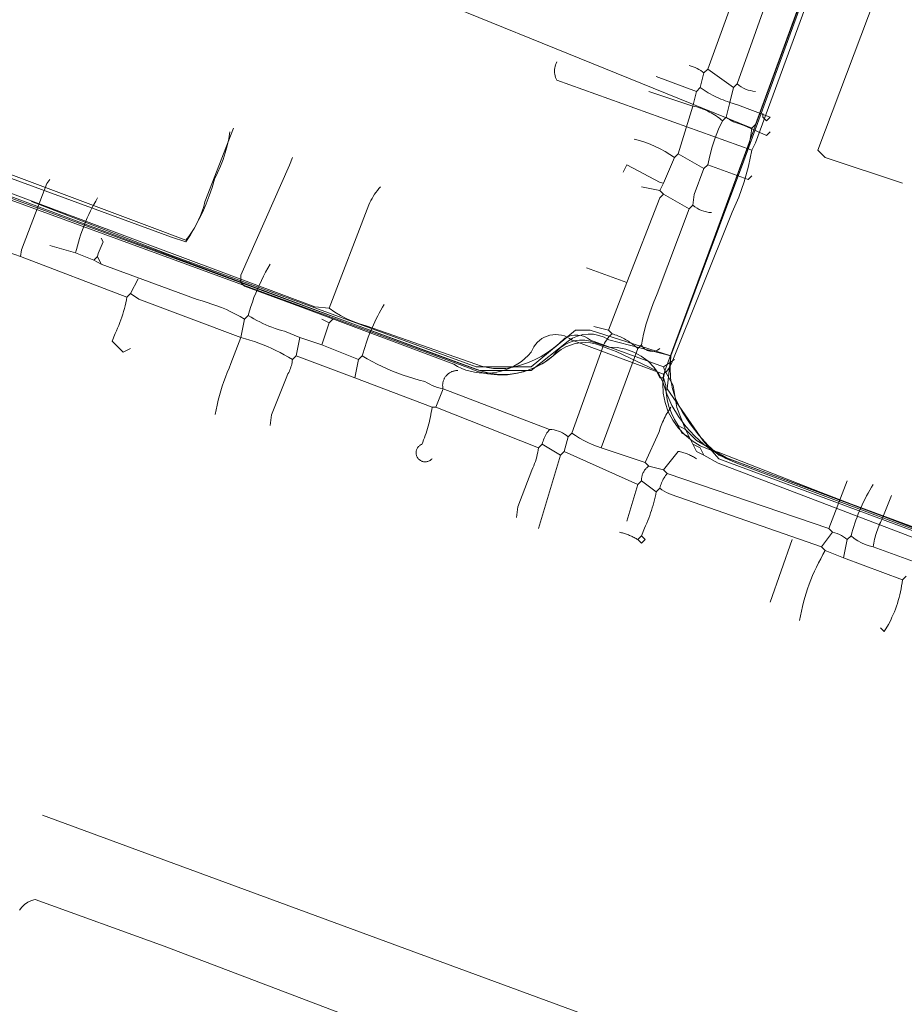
# Model space of a CAD drawing. Header units: inches. Extents: x 158416 to 160804, y 432611 to 437652.
# Tile 174 of 193: x 159238 to 159318, y 437000 to 437090. Entities that reach past the tile are written whole.
import ezdxf

# ---------------------------------------------------------------- set-up
doc = ezdxf.new("R2010")
doc.units = ezdxf.units.IN
doc.header["$MEASUREMENT"] = 0
doc.linetypes.add('COPIER_315', pattern=[0])
doc.linetypes.add('DASHDOT', pattern=[0])
for name, color, linetype in [('4.1-RIOOL-BESTAAND', 251, 'Continuous'), ('4.2-K&L-LAAGSPANNING', 10, 'Continuous'), ('4.2-K&L-LAGEDRUK GAS', 42, 'Continuous'), ('4.2-K&L-MIDDENSPANNING', 10, 'Continuous'), ('4.2-K&L-SIGNAAL KPN', 94, 'Continuous'), ('4.2-K&L-SIGNAAL UPC', 222, 'Continuous'), ('4.2-K&L-WATERLEIDING', 150, 'Continuous')]:
    doc.layers.add(name, color=color, linetype=linetype)

msp = doc.modelspace()

# ---------------------------------------------------------------- linework, layer by layer
at = {"layer": '4.1-RIOOL-BESTAAND', "color": 2, "linetype": 'COPIER_315', "lineweight": 0, "ltscale": 5}
for p, q in [((159302.667, 437083.333), (159300.333, 437085)), ((159299.333, 437083), (159295.667, 437084.333)), ((159300, 437076), (159297.667, 437077.333)), ((159245.333, 437067.333), (159245, 437068)), ((159293, 437065.667), (159289.333, 437067)), ((159266, 437062), (159265.333, 437062.333)), ((159287, 437050), (159285.333, 437051)), ((159294, 437047.333), (159287.333, 437050.333)), ((159295.667, 437046.667), (159294.333, 437047.667)), ((159311.333, 437043.333), (159313, 437047.667)), ((159310.667, 437041.667), (159311.667, 437043)), ((159306, 437036.667), (159308, 437042.333))]:
    msp.add_line(p, q, dxfattribs=at)
for points in [[(159296, 437074, 0), (159296.333, 437074.667, 0), (159297.333, 437077, 0), (159297.667, 437077.333, 0), (159299, 437081.667, 0), (159299.333, 437083, 0), (159299.667, 437083.333, 0), (159300, 437084.667, 0), (159300.333, 437085, 0), (159305.667, 437099.667, 0)], [(159290.667, 437050.667, 0), (159294, 437059.667, 0), (159294.333, 437060, 0), (159294.521, 437060.955, 0), (159294.759, 437061.898, 0), (159295.046, 437062.827, 0), (159295.382, 437063.74, 0), (159295.767, 437064.633, 0), (159298.667, 437072.333, 0), (159299, 437072.667, 0), (159299.118, 437073.637, 0), (159300, 437076, 0), (159300.333, 437076.333, 0), (159300.515, 437077.159, 0), (159300.739, 437077.975, 0), (159301.007, 437078.777, 0), (159301.316, 437079.564, 0), (159301.667, 437080.333, 0), (159302, 437080.667, 0), (159302.333, 437082, 0), (159302.667, 437083.333, 0), (159303, 437083.667, 0), (159308.1, 437097.967, 0)], [(159301.667, 437080.333, 0), (159301.531, 437080.447, 0), (159301.391, 437080.556, 0), (159301.249, 437080.661, 0), (159301.103, 437080.763, 0), (159300.955, 437080.86, 0), (159300.804, 437080.952, 0), (159300.651, 437081.04, 0), (159300.494, 437081.124, 0), (159300.336, 437081.203, 0), (159300.175, 437081.278, 0), (159300.013, 437081.348, 0), (159299.848, 437081.413, 0), (159299.681, 437081.474, 0), (159299.513, 437081.529, 0), (159299.344, 437081.58, 0), (159299.172, 437081.626, 0), (159299, 437081.667, 0), (159295, 437083, 0)], [(159305.333, 437081, 0), (159305.333, 437080.667, 0), (159305.667, 437080.333, 0), (159306, 437080.667, 0), (159303.033, 437081.767, 0), (159302.333, 437082, 0), (159302.131, 437082.068, 0), (159301.93, 437082.14, 0), (159301.73, 437082.217, 0), (159301.532, 437082.298, 0), (159301.336, 437082.383, 0), (159301.142, 437082.473, 0), (159300.95, 437082.566, 0), (159300.76, 437082.664, 0), (159300.572, 437082.765, 0), (159300.386, 437082.871, 0), (159300.202, 437082.981, 0), (159300.021, 437083.094, 0), (159299.843, 437083.212, 0), (159299.667, 437083.333, 0)], [(159306, 437079.333, 0), (159305.667, 437079, 0), (159303.633, 437079.9, 0), (159303.033, 437080.1, 0), (159302.94, 437080.133, 0), (159302.848, 437080.168, 0), (159302.757, 437080.206, 0), (159302.667, 437080.247, 0), (159302.579, 437080.291, 0), (159302.491, 437080.337, 0), (159302.405, 437080.386, 0), (159302.321, 437080.437, 0), (159302.238, 437080.491, 0), (159302.157, 437080.547, 0), (159302.078, 437080.606, 0), (159302, 437080.667, 0)], [(159296.333, 437074.667, 0), (159296.033, 437074.733, 0), (159293, 437076.333, 0), (159292.667, 437075.667, 0)], [(159304.333, 437075.333, 0), (159304, 437075, 0), (159300.333, 437076.333, 0)], [(159238, 437068, 0), (159238.1, 437068.633, 0), (159240.4, 437074.633, 0), (159240.667, 437075, 0)], [(159298.667, 437072.333, 0), (159296.333, 437073.667, 0), (159296, 437074, 0), (159294.333, 437074.333, 0)], [(159291.333, 437061.333, 0), (159293, 437065.667, 0), (159296, 437073.333, 0), (159296.333, 437073.667, 0)], [(159247.667, 437064.333, 0), (159238, 437068, 0), (159232.333, 437070, 0)], [(159244.667, 437067.667, 0), (159245, 437068, 0), (159245.067, 437068.3, 0), (159245.5, 437069.333, 0), (159245.333, 437069.667, 0)], [(159258.333, 437062.333, 0), (159257.929, 437062.566, 0), (159257.518, 437062.787, 0), (159257.101, 437062.996, 0), (159256.678, 437063.193, 0), (159256.249, 437063.376, 0), (159255.815, 437063.547, 0), (159255.376, 437063.705, 0), (159254.932, 437063.85, 0), (159254.485, 437063.982, 0), (159254.033, 437064.1, 0), (159245.333, 437067.333, 0), (159244.667, 437067.667, 0), (159243, 437068.333, 0), (159240.667, 437069, 0)], [(159255.667, 437053.667, 0), (159255.746, 437054.102, 0), (159255.835, 437054.535, 0), (159255.935, 437054.966, 0), (159256.045, 437055.394, 0), (159256.165, 437055.819, 0), (159256.296, 437056.242, 0), (159256.437, 437056.661, 0), (159256.588, 437057.077, 0), (159256.749, 437057.489, 0), (159256.92, 437057.896, 0), (159257.1, 437058.3, 0), (159258, 437060.667, 0), (159258.333, 437062.333, 0), (159258.667, 437062.667, 0), (159258.782, 437063.075, 0), (159258.907, 437063.481, 0), (159259.041, 437063.884, 0), (159259.185, 437064.283, 0), (159259.339, 437064.679, 0), (159259.501, 437065.071, 0), (159259.673, 437065.459, 0), (159259.854, 437065.843, 0), (159260.044, 437066.223, 0), (159260.243, 437066.598, 0), (159260.45, 437066.968, 0), (159260.667, 437067.333, 0)], [(159248, 437059.667, 0), (159247.333, 437059.333, 0), (159246.333, 437060.333, 0), (159246.6, 437061.033, 0), (159246.712, 437061.276, 0), (159246.819, 437061.522, 0), (159246.921, 437061.769, 0), (159247.018, 437062.018, 0), (159247.111, 437062.269, 0), (159247.198, 437062.522, 0), (159247.28, 437062.776, 0), (159247.357, 437063.033, 0), (159247.429, 437063.29, 0), (159247.497, 437063.549, 0), (159247.558, 437063.809, 0), (159247.615, 437064.071, 0), (159247.667, 437064.333, 0), (159248, 437064.667, 0), (159248.667, 437066, 0)], [(159262.667, 437058.667, 0), (159262.302, 437058.884, 0), (159261.933, 437059.093, 0), (159261.558, 437059.293, 0), (159261.178, 437059.484, 0), (159260.795, 437059.665, 0), (159260.406, 437059.837, 0), (159260.014, 437059.999, 0), (159259.618, 437060.152, 0), (159259.218, 437060.296, 0), (159258.815, 437060.429, 0), (159258.409, 437060.553, 0), (159258, 437060.667, 0), (159248.733, 437064.133, 0), (159248, 437064.667, 0)], [(159268.333, 437057, 0), (159268.667, 437058.667, 0), (159269, 437059, 0), (159269.081, 437059.289, 0), (159269.166, 437059.576, 0), (159269.256, 437059.862, 0), (159269.35, 437060.146, 0), (159269.45, 437060.429, 0), (159269.554, 437060.71, 0), (159269.663, 437060.989, 0), (159269.776, 437061.266, 0), (159269.894, 437061.542, 0), (159270.017, 437061.815, 0), (159270.144, 437062.087, 0), (159270.276, 437062.356, 0), (159270.412, 437062.623, 0), (159270.552, 437062.887, 0), (159270.697, 437063.15, 0), (159270.847, 437063.409, 0), (159271, 437063.667, 0)], [(159268.667, 437058.667, 0), (159265.333, 437060, 0), (159263.333, 437060.667, 0), (159261.967, 437061.233, 0), (159261.676, 437061.312, 0), (159261.388, 437061.398, 0), (159261.101, 437061.492, 0), (159260.818, 437061.593, 0), (159260.537, 437061.702, 0), (159260.26, 437061.818, 0), (159259.985, 437061.942, 0), (159259.714, 437062.073, 0), (159259.446, 437062.211, 0), (159259.182, 437062.356, 0), (159258.922, 437062.508, 0), (159258.667, 437062.667, 0)], [(159265.333, 437060, 0), (159266, 437062, 0), (159266.333, 437062.333, 0)], [(159294, 437059.667, 0), (159293.899, 437059.757, 0), (159293.797, 437059.846, 0), (159293.692, 437059.931, 0), (159293.585, 437060.015, 0), (159293.477, 437060.096, 0), (159293.366, 437060.175, 0), (159293.254, 437060.251, 0), (159293.141, 437060.325, 0), (159293.025, 437060.396, 0), (159292.908, 437060.465, 0), (159292.79, 437060.531, 0), (159292.67, 437060.594, 0), (159292.549, 437060.654, 0), (159292.426, 437060.712, 0), (159292.303, 437060.767, 0), (159292.178, 437060.819, 0), (159292.051, 437060.869, 0), (159291.924, 437060.915, 0), (159291.796, 437060.959, 0), (159291.667, 437061, 0), (159291.333, 437061.333, 0), (159290, 437061.667, 0)], [(159260.667, 437052.667, 0), (159260.784, 437053.637, 0), (159262.1, 437056.967, 0), (159262.267, 437057.367, 0), (159262.333, 437057.487, 0), (159262.393, 437057.61, 0), (159262.448, 437057.736, 0), (159262.497, 437057.864, 0), (159262.541, 437057.994, 0), (159262.578, 437058.126, 0), (159262.609, 437058.259, 0), (159262.635, 437058.394, 0), (159262.654, 437058.53, 0), (159262.667, 437058.667, 0), (159263, 437059, 0), (159263.333, 437060.667, 0)], [(159285, 437043.333, 0), (159287, 437050, 0), (159287.333, 437050.333, 0), (159287.667, 437051.667, 0), (159288, 437052, 0), (159290.767, 437059.633, 0), (159290.828, 437059.807, 0), (159290.9, 437059.977, 0), (159290.981, 437060.142, 0), (159291.073, 437060.301, 0), (159291.174, 437060.455, 0), (159291.285, 437060.602, 0), (159291.404, 437060.743, 0), (159291.531, 437060.875, 0), (159291.667, 437061, 0)], [(159285, 437050.667, 0), (159275.667, 437054.333, 0), (159275.333, 437054.333, 0), (159268.333, 437057, 0), (159263, 437059, 0)], [(159287.667, 437051.667, 0), (159287.508, 437051.793, 0), (159287.34, 437051.908, 0), (159287.165, 437052.01, 0), (159286.982, 437052.099, 0), (159286.794, 437052.174, 0), (159286.6, 437052.235, 0), (159286.403, 437052.283, 0), (159286.202, 437052.315, 0), (159286, 437052.333, 0), (159276.333, 437056, 0), (159276.084, 437056.063, 0), (159275.837, 437056.137, 0), (159275.594, 437056.222, 0), (159275.355, 437056.317, 0), (159275.12, 437056.424, 0), (159274.891, 437056.54, 0), (159274.667, 437056.667, 0), (159274.17, 437056.795, 0), (159273.678, 437056.936, 0), (159273.189, 437057.089, 0), (159272.703, 437057.255, 0), (159272.222, 437057.432, 0), (159271.746, 437057.621, 0), (159271.275, 437057.822, 0), (159270.808, 437058.035, 0), (159270.347, 437058.259, 0), (159269.892, 437058.495, 0), (159269.443, 437058.742, 0), (159269, 437059, 0)], [(159275.667, 437054.333, 0), (159276.333, 437056, 0), (159276.321, 437056.059, 0), (159276.311, 437056.118, 0), (159276.304, 437056.177, 0), (159276.299, 437056.237, 0), (159276.297, 437056.297, 0), (159276.298, 437056.357, 0), (159276.301, 437056.417, 0), (159276.307, 437056.476, 0), (159276.315, 437056.536, 0), (159276.327, 437056.595, 0), (159276.34, 437056.653, 0), (159276.357, 437056.711, 0), (159276.376, 437056.768, 0), (159276.397, 437056.824, 0), (159276.421, 437056.879, 0), (159276.447, 437056.933, 0), (159276.476, 437056.985, 0), (159276.507, 437057.037, 0), (159276.54, 437057.086, 0), (159276.575, 437057.135, 0), (159276.613, 437057.182, 0), (159276.652, 437057.227, 0), (159276.694, 437057.27, 0), (159276.737, 437057.312, 0), (159276.782, 437057.351, 0), (159276.829, 437057.388, 0), (159276.877, 437057.424, 0), (159276.927, 437057.457, 0), (159276.979, 437057.488, 0), (159277.031, 437057.517, 0), (159277.085, 437057.543, 0), (159277.14, 437057.567, 0), (159277.196, 437057.588, 0), (159277.253, 437057.607, 0), (159277.311, 437057.623, 0), (159277.369, 437057.637, 0), (159277.428, 437057.648, 0), (159277.487, 437057.657, 0), (159277.547, 437057.663, 0), (159277.607, 437057.666, 0), (159277.667, 437057.667, 0)], [(159275.333, 437049.667, 0), (159275.294, 437049.625, 0), (159275.253, 437049.586, 0), (159275.208, 437049.55, 0), (159275.162, 437049.517, 0), (159275.113, 437049.488, 0), (159275.062, 437049.462, 0), (159275.01, 437049.439, 0), (159274.956, 437049.42, 0), (159274.901, 437049.406, 0), (159274.845, 437049.394, 0), (159274.788, 437049.387, 0), (159274.731, 437049.384, 0), (159274.674, 437049.385, 0), (159274.618, 437049.389, 0), (159274.561, 437049.398, 0), (159274.506, 437049.41, 0), (159274.451, 437049.426, 0), (159274.397, 437049.446, 0), (159274.346, 437049.47, 0), (159274.295, 437049.497, 0), (159274.247, 437049.528, 0), (159274.201, 437049.562, 0), (159274.158, 437049.599, 0), (159274.117, 437049.639, 0), (159274.079, 437049.681, 0), (159274.044, 437049.726, 0), (159274.013, 437049.774, 0), (159273.985, 437049.823, 0), (159273.96, 437049.875, 0), (159273.939, 437049.928, 0), (159273.921, 437049.982, 0), (159273.908, 437050.037, 0), (159273.898, 437050.094, 0), (159273.892, 437050.15, 0), (159273.89, 437050.207, 0), (159273.892, 437050.264, 0), (159273.898, 437050.321, 0), (159273.908, 437050.377, 0), (159273.922, 437050.433, 0), (159273.94, 437050.487, 0), (159273.961, 437050.54, 0), (159273.986, 437050.591, 0), (159274.014, 437050.641, 0), (159274.046, 437050.688, 0), (159274.081, 437050.733, 0), (159274.119, 437050.775, 0), (159274.16, 437050.815, 0), (159274.204, 437050.852, 0), (159274.25, 437050.886, 0), (159274.298, 437050.916, 0), (159274.348, 437050.943, 0), (159274.4, 437050.967, 0), (159274.486, 437051.168, 0), (159274.569, 437051.371, 0), (159274.648, 437051.575, 0), (159274.723, 437051.781, 0), (159274.795, 437051.988, 0), (159274.863, 437052.196, 0), (159274.927, 437052.406, 0), (159274.987, 437052.617, 0), (159275.044, 437052.828, 0), (159275.097, 437053.041, 0), (159275.146, 437053.254, 0), (159275.191, 437053.469, 0), (159275.232, 437053.684, 0), (159275.27, 437053.9, 0), (159275.304, 437054.116, 0), (159275.333, 437054.333, 0)], [(159294.667, 437049.333, 0), (159295.9, 437052.033, 0), (159295.95, 437052.197, 0), (159296.003, 437052.359, 0), (159296.06, 437052.52, 0), (159296.12, 437052.679, 0), (159296.184, 437052.838, 0), (159296.251, 437052.995, 0), (159296.322, 437053.15, 0), (159296.395, 437053.304, 0), (159296.472, 437053.457, 0), (159296.552, 437053.607, 0), (159296.636, 437053.756, 0), (159296.722, 437053.903, 0), (159296.812, 437054.049, 0), (159296.904, 437054.192, 0), (159297, 437054.333, 0)], [(159283, 437044.333, 0), (159283.118, 437045.304, 0), (159284.4, 437048.633, 0), (159284.487, 437048.828, 0), (159284.567, 437049.025, 0), (159284.642, 437049.224, 0), (159284.712, 437049.425, 0), (159284.775, 437049.628, 0), (159284.832, 437049.833, 0), (159284.883, 437050.039, 0), (159284.928, 437050.247, 0), (159284.967, 437050.456, 0), (159285, 437050.667, 0), (159285.333, 437051, 0), (159285.367, 437051.133, 0), (159285.406, 437051.264, 0), (159285.45, 437051.393, 0), (159285.501, 437051.521, 0), (159285.556, 437051.645, 0), (159285.618, 437051.768, 0), (159285.684, 437051.887, 0), (159285.756, 437052.004, 0), (159285.832, 437052.117, 0), (159285.914, 437052.227, 0), (159286, 437052.333, 0)], [(159313, 437042.333, 0), (159312.832, 437042.467, 0), (159312.654, 437042.588, 0), (159312.469, 437042.697, 0), (159312.277, 437042.794, 0), (159312.078, 437042.876, 0), (159311.875, 437042.945, 0), (159311.667, 437043, 0), (159311.333, 437043.333, 0), (159296.667, 437048.333, 0), (159296.333, 437048.667, 0), (159295, 437049, 0), (159294.667, 437049.333, 0), (159290.667, 437050.667, 0), (159290.263, 437050.807, 0), (159289.866, 437050.965, 0), (159289.475, 437051.139, 0), (159289.093, 437051.33, 0), (159288.719, 437051.538, 0), (159288.355, 437051.761, 0), (159288, 437052, 0)], [(159296.333, 437048.667, 0), (159297.667, 437050.333, 0), (159297.771, 437050.312, 0), (159297.874, 437050.288, 0), (159297.977, 437050.261, 0), (159298.079, 437050.233, 0), (159298.181, 437050.202, 0), (159298.282, 437050.169, 0), (159298.382, 437050.134, 0), (159298.482, 437050.097, 0), (159298.58, 437050.057, 0), (159298.678, 437050.016, 0), (159298.775, 437049.972, 0), (159298.87, 437049.926, 0), (159298.965, 437049.879, 0), (159299.059, 437049.829, 0), (159299.152, 437049.777, 0), (159299.243, 437049.723, 0), (159299.333, 437049.667, 0)], [(159293, 437044, 0), (159294, 437047.333, 0), (159294.333, 437047.667, 0), (159294.332, 437047.744, 0), (159294.335, 437047.822, 0), (159294.342, 437047.9, 0), (159294.352, 437047.977, 0), (159294.367, 437048.053, 0), (159294.385, 437048.129, 0), (159294.407, 437048.203, 0), (159294.433, 437048.277, 0), (159294.463, 437048.349, 0), (159294.496, 437048.419, 0), (159294.532, 437048.488, 0), (159294.572, 437048.554, 0), (159294.615, 437048.619, 0), (159294.662, 437048.681, 0), (159294.711, 437048.741, 0), (159294.764, 437048.799, 0), (159294.819, 437048.854, 0), (159294.877, 437048.905, 0), (159294.937, 437048.954, 0), (159295, 437049, 0)], [(159294, 437042.333, 0), (159294.333, 437042, 0), (159294.667, 437042.333, 0), (159294.333, 437042.667, 0), (159294.6, 437043.367, 0), (159294.704, 437043.592, 0), (159294.804, 437043.82, 0), (159294.9, 437044.049, 0), (159294.991, 437044.28, 0), (159295.078, 437044.513, 0), (159295.161, 437044.747, 0), (159295.24, 437044.982, 0), (159295.314, 437045.219, 0), (159295.384, 437045.458, 0), (159295.449, 437045.697, 0), (159295.51, 437045.938, 0), (159295.567, 437046.18, 0), (159295.619, 437046.423, 0), (159295.667, 437046.667, 0), (159296, 437047, 0), (159296.03, 437047.122, 0), (159296.065, 437047.242, 0), (159296.105, 437047.361, 0), (159296.15, 437047.478, 0), (159296.199, 437047.594, 0), (159296.253, 437047.707, 0), (159296.311, 437047.818, 0), (159296.374, 437047.927, 0), (159296.441, 437048.033, 0), (159296.512, 437048.136, 0), (159296.587, 437048.236, 0), (159296.667, 437048.333, 0)], [(159312.667, 437040.667, 0), (159313, 437042.333, 0), (159313.333, 437042.667, 0), (159313.414, 437042.955, 0), (159313.499, 437043.243, 0), (159313.589, 437043.528, 0), (159313.684, 437043.813, 0), (159313.783, 437044.095, 0), (159313.887, 437044.376, 0), (159313.996, 437044.656, 0), (159314.109, 437044.933, 0), (159314.227, 437045.208, 0), (159314.35, 437045.482, 0), (159314.477, 437045.753, 0), (159314.609, 437046.022, 0), (159314.745, 437046.289, 0), (159314.886, 437046.554, 0), (159315.03, 437046.816, 0), (159315.18, 437047.076, 0), (159315.333, 437047.333, 0)], [(159318, 437038.667, 0), (159312.667, 437040.667, 0), (159311, 437041.333, 0), (159310.667, 437041.667, 0), (159297.033, 437046.433, 0), (159296.811, 437046.516, 0), (159296.596, 437046.615, 0), (159296.388, 437046.729, 0), (159296.189, 437046.858, 0), (159296, 437047, 0)], [(159315.333, 437041.667, 0), (159315.364, 437041.843, 0), (159315.397, 437042.018, 0), (159315.435, 437042.193, 0), (159315.476, 437042.367, 0), (159315.52, 437042.54, 0), (159315.568, 437042.712, 0), (159315.619, 437042.883, 0), (159315.674, 437043.053, 0), (159315.732, 437043.222, 0), (159315.794, 437043.39, 0), (159315.859, 437043.556, 0), (159315.927, 437043.721, 0), (159315.999, 437043.885, 0), (159316.074, 437044.047, 0), (159316.152, 437044.208, 0), (159316.233, 437044.367, 0), (159317, 437046.333, 0)], [(159292.333, 437043, 0), (159292.426, 437042.978, 0), (159292.518, 437042.955, 0), (159292.609, 437042.93, 0), (159292.7, 437042.904, 0), (159292.791, 437042.876, 0), (159292.881, 437042.846, 0), (159292.971, 437042.815, 0), (159293.06, 437042.783, 0), (159293.149, 437042.749, 0), (159293.237, 437042.714, 0), (159293.324, 437042.677, 0), (159293.411, 437042.639, 0), (159293.497, 437042.6, 0), (159293.583, 437042.559, 0), (159293.668, 437042.516, 0), (159293.752, 437042.473, 0), (159293.835, 437042.428, 0), (159293.918, 437042.381, 0), (159294, 437042.333, 0), (159294.333, 437042.667, 0)], [(159319, 437040.333, 0), (159315.333, 437041.667, 0), (159314.969, 437041.761, 0), (159314.613, 437041.886, 0), (159314.27, 437042.04, 0), (159313.94, 437042.222, 0), (159313.628, 437042.432, 0), (159313.333, 437042.667, 0)], [(159316, 437034.333, 0), (159316.333, 437034, 0), (159316.733, 437034.633, 0), (159316.933, 437035.033, 0), (159317.05, 437035.279, 0), (159317.16, 437035.527, 0), (159317.265, 437035.778, 0), (159317.363, 437036.031, 0), (159317.455, 437036.287, 0), (159317.541, 437036.545, 0), (159317.621, 437036.805, 0), (159317.694, 437037.066, 0), (159317.761, 437037.33, 0), (159317.822, 437037.595, 0), (159317.876, 437037.861, 0), (159317.924, 437038.129, 0), (159317.965, 437038.397, 0), (159318, 437038.667, 0), (159318.333, 437039, 0)], [(159240, 437017.333, 0), (159345, 436978.667, 0), (159415.967, 436952.567, 0)]]:
    msp.add_polyline3d(points, dxfattribs=at)
for centre, radius, start, end in [((159297.972, 437082.278), 3.133, 49.67664, 77.19956), ((159304.813, 437085.781), 2.785, 229.40272, 266.99808), ((159291.04, 437068.021), 10.965, 54.97428, 76.13996), ((159260.123, 437064.384), 17.572, 149.38444, 167.01274), ((159300.813, 437074.781), 2.785, 229.40272, 266.99808), ((159295.294, 437060.467), 1.068, 205.94939, 311.4259), ((159326.933, 437031.867), 18.533, 149.28226, 170.26557)]:
    msp.add_arc(centre, radius, start, end, dxfattribs=at)
at = {"layer": '4.2-K&L-LAAGSPANNING', "linetype": 'DASHDOT', "lineweight": 0, "ltscale": 2}
for points in [[(159304.333, 437079.667, 0), (159261.667, 437097, 0), (159261.586, 437097.035, 0), (159261.512, 437097.082, 0), (159261.448, 437097.141, 0), (159261.393, 437097.21, 0), (159261.351, 437097.287, 0), (159261.323, 437097.37, 0), (159261.308, 437097.456, 0), (159261.308, 437097.544, 0), (159261.323, 437097.63, 0), (159261.351, 437097.713, 0), (159261.393, 437097.79, 0), (159261.448, 437097.859, 0), (159261.512, 437097.918, 0), (159261.586, 437097.966, 0), (159261.667, 437098, 0)], [(159300, 437050, 0), (159299.333, 437050.333, 0), (159299, 437051, 0), (159298.667, 437051.667, 0), (159298, 437052, 0), (159297.667, 437052.667, 0), (159297.329, 437053.217, 0), (159297.048, 437053.798, 0), (159296.825, 437054.404, 0), (159296.664, 437055.029, 0), (159296.566, 437055.666, 0), (159296.532, 437056.311, 0), (159296.333, 437057, 0), (159296.433, 437057.633, 0), (159303.733, 437077.3, 0), (159303.9, 437077.7, 0), (159304.115, 437078.339, 0), (159304.26, 437078.997, 0), (159304.333, 437079.667, 0), (159304.667, 437080, 0), (159309.667, 437093.667, 0)], [(159222.333, 437081, 0), (159227.333, 437081.667, 0), (159232, 437081.667, 0), (159232.333, 437077.667, 0), (159233, 437077, 0), (159249.7, 437070.733, 0), (159253, 437069.5, 0), (159253.27, 437069.841, 0), (159253.522, 437070.194, 0), (159253.756, 437070.561, 0), (159253.97, 437070.939, 0), (159254.164, 437071.328, 0), (159254.338, 437071.726, 0), (159254.491, 437072.132, 0), (159254.623, 437072.546, 0), (159254.733, 437072.967, 0), (159257.333, 437079.667, 0)], [(159296.333, 437057, 0), (159296, 437057, 0), (159295.667, 437057.667, 0), (159292.033, 437059.4, 0), (159291.033, 437059.767, 0), (159290.61, 437059.954, 0), (159290.167, 437060.091, 0), (159289.712, 437060.176, 0), (159289.25, 437060.208, 0), (159288.787, 437060.186, 0), (159288.33, 437060.112, 0), (159287.884, 437059.985, 0), (159287.456, 437059.808, 0), (159287.052, 437059.583, 0), (159286.676, 437059.312, 0), (159286.333, 437059, 0), (159285.847, 437058.618, 0), (159285.329, 437058.28, 0), (159284.782, 437057.99, 0), (159284.212, 437057.75, 0), (159283.623, 437057.561, 0), (159283.019, 437057.427, 0), (159282.406, 437057.346, 0), (159281.788, 437057.321, 0), (159281.17, 437057.35, 0), (159280.557, 437057.435, 0), (159279.955, 437057.574, 0), (159279.367, 437057.767, 0), (159275.7, 437059.1, 0), (159225.967, 437077.6, 0)], [(159298.667, 437051.667, 0), (159298.333, 437052.333, 0), (159297.667, 437052.667, 0)], [(159327.033, 437039.433, 0), (159301.3, 437049.267, 0), (159300, 437050, 0), (159299.667, 437050.667, 0), (159299, 437051, 0)]]:
    msp.add_polyline3d(points, dxfattribs=at)
at = {"layer": '4.2-K&L-LAGEDRUK GAS', "linetype": 'Continuous', "lineweight": 0, "ltscale": 15}
for points in [[(159222.826, 437095.993, 0), (159222.333, 437083, 0), (159222.333, 437079.333, 0), (159222.901, 437078.786, 0), (159223.531, 437078.312, 0), (159224.215, 437077.92, 0), (159224.941, 437077.614, 0), (159225.7, 437077.4, 0), (159231.367, 437075.433, 0), (159279.667, 437057.667, 0), (159284.333, 437057.667, 0), (159287.667, 437060.333, 0), (159288.081, 437060.6, 0), (159288.531, 437060.799, 0), (159289.006, 437060.927, 0), (159289.496, 437060.981, 0), (159289.988, 437060.958, 0), (159290.47, 437060.861, 0), (159290.932, 437060.69, 0), (159291.363, 437060.451, 0), (159297, 437059, 0)], [(159310.198, 437095.023, 0), (159297, 437059, 0), (159296.667, 437056, 0), (159299.923, 437051.282, 0), (159301.333, 437049.667, 0), (159330.7, 437038.767, 0), (159335.967, 437036.9, 0), (159416.029, 437007.118, 0)], [(159213.333, 437083, 0), (159222.333, 437083, 0), (159230, 437083, 0), (159230.333, 437082.667, 0), (159230.816, 437077.424, 0), (159251.7, 437069.767, 0), (159253, 437069.333, 0), (159253.425, 437069.995, 0), (159253.823, 437070.674, 0), (159254.193, 437071.368, 0), (159254.534, 437072.077, 0), (159254.846, 437072.799, 0), (159255.128, 437073.533, 0), (159255.379, 437074.278, 0), (159255.6, 437075.033, 0), (159255.887, 437075.615, 0), (159256.146, 437076.21, 0), (159256.377, 437076.817, 0), (159256.578, 437077.434, 0), (159256.749, 437078.06, 0), (159256.89, 437078.694, 0), (159257, 437079.333, 0)], [(159436.971, 436930.549, 0), (159393.967, 436945.233, 0), (159390.033, 436946.433, 0), (159334.967, 436966.267, 0), (159294.633, 436981.567, 0), (159271.333, 436990.333, 0), (159271, 436990.667, 0), (159271.9, 436993.367, 0), (159272.1, 436993.967, 0), (159273.333, 436996.667, 0), (159269.967, 436998.233, 0), (159251.033, 437005.433, 0), (159239.333, 437009.667, 0), (159238.994, 437009.573, 0), (159238.674, 437009.426, 0), (159238.382, 437009.23, 0), (159238.125, 437008.988, 0), (159237.91, 437008.709, 0)]]:
    msp.add_polyline3d(points, dxfattribs=at)
at = {"layer": '4.2-K&L-MIDDENSPANNING', "linetype": 'Continuous', "lineweight": 0, "ltscale": 1.75}
for points in [[(159318, 437074.667, 0), (159311, 437077, 0), (159310.333, 437077.667, 0), (159322.1, 437108.967, 0), (159324.767, 437116.3, 0), (159324.919, 437116.685, 0), (159325.123, 437117.045, 0), (159325.373, 437117.375, 0), (159325.667, 437117.667, 0), (159326.333, 437119.667, 0), (159326.667, 437120.333, 0), (159326.667, 437120.667, 0), (159327, 437121.333, 0), (159327.333, 437122.333, 0), (159327.667, 437123, 0), (159327.667, 437123.333, 0), (159328, 437124, 0), (159328.333, 437124.667, 0), (159330.767, 437131.3, 0), (159330.9, 437131.7, 0), (159340.433, 437158.3, 0), (159343.333, 437165.667, 0)], [(159365.7, 437025.767, 0), (159302.967, 437049.267, 0), (159301.915, 437049.727, 0), (159300.918, 437050.296, 0), (159299.985, 437050.966, 0), (159299.128, 437051.729, 0), (159298.355, 437052.579, 0), (159297.676, 437053.504, 0), (159297.097, 437054.496, 0), (159296.626, 437055.543, 0), (159296.267, 437056.633, 0), (159295.917, 437057.325, 0), (159295.468, 437057.956, 0), (159294.927, 437058.511, 0), (159294.309, 437058.978, 0), (159293.627, 437059.346, 0), (159292.898, 437059.607, 0), (159292.137, 437059.754, 0), (159291.363, 437059.784, 0), (159289.667, 437060.333, 0), (159289.194, 437060.421, 0), (159288.713, 437060.431, 0), (159288.237, 437060.364, 0), (159287.778, 437060.222, 0), (159287.347, 437060.008, 0), (159286.956, 437059.728, 0), (159286.615, 437059.389, 0), (159286.333, 437059, 0), (159285.603, 437058.457, 0), (159284.81, 437058.008, 0), (159283.969, 437057.661, 0), (159283.09, 437057.422, 0), (159282.189, 437057.293, 0), (159281.278, 437057.277, 0), (159280.373, 437057.374, 0), (159279.487, 437057.583, 0), (159278.633, 437057.9, 0), (159269.633, 437061.233, 0), (159230.033, 437075.733, 0)]]:
    msp.add_polyline3d(points, dxfattribs=at)
at = {"layer": '4.2-K&L-SIGNAAL KPN', "linetype": 'Continuous', "lineweight": 0, "ltscale": 1.75}
for points in [[(159323.567, 437129.7, 0), (159304.667, 437078.333, 0), (159304.333, 437077.667, 0), (159304.032, 437076.218, 0), (159303.636, 437074.792, 0), (159303.147, 437073.395, 0), (159302.567, 437072.033, 0), (159297.067, 437058.3, 0), (159296.874, 437057.94, 0), (159296.628, 437057.615, 0), (159296.333, 437057.333, 0), (159296.262, 437056.47, 0), (159296.311, 437055.604, 0), (159296.479, 437054.754, 0), (159296.764, 437053.936, 0), (159297.159, 437053.165, 0), (159297.657, 437052.456, 0), (159298.249, 437051.822, 0), (159298.923, 437051.277, 0), (159299.666, 437050.831, 0), (159300.463, 437050.492, 0), (159301.3, 437050.267, 0), (159310.633, 437046.6, 0), (159343.633, 437033.9, 0)], [(159304.333, 437077.667, 0), (159286.667, 437084, 0), (159286.6, 437084.129, 0), (159286.545, 437084.264, 0), (159286.502, 437084.402, 0), (159286.47, 437084.544, 0), (159286.452, 437084.688, 0), (159286.445, 437084.833, 0), (159286.452, 437084.979, 0), (159286.47, 437085.123, 0), (159286.502, 437085.264, 0), (159286.545, 437085.403, 0), (159286.6, 437085.538, 0), (159286.667, 437085.667, 0)], [(159296.333, 437057.333, 0), (159288.033, 437060.433, 0), (159287.815, 437060.584, 0), (159287.582, 437060.71, 0), (159287.336, 437060.809, 0), (159287.08, 437060.879, 0), (159286.819, 437060.921, 0), (159286.554, 437060.934, 0), (159286.289, 437060.916, 0), (159286.028, 437060.87, 0), (159285.774, 437060.794, 0), (159285.53, 437060.691, 0), (159285.299, 437060.561, 0), (159285.084, 437060.406, 0), (159284.888, 437060.228, 0), (159284.712, 437060.029, 0), (159284.56, 437059.812, 0), (159284.433, 437059.579, 0), (159284.333, 437059.333, 0), (159284.057, 437059.034, 0), (159283.758, 437058.756, 0), (159283.44, 437058.501, 0), (159283.104, 437058.27, 0), (159282.752, 437058.065, 0), (159282.385, 437057.887, 0), (159282.006, 437057.736, 0), (159281.617, 437057.614, 0), (159281.22, 437057.521, 0), (159280.818, 437057.458, 0), (159280.411, 437057.425, 0), (159280.004, 437057.423, 0), (159279.597, 437057.45, 0), (159279.193, 437057.508, 0), (159278.795, 437057.596, 0), (159278.405, 437057.713, 0), (159278.024, 437057.859, 0), (159277.655, 437058.033, 0), (159277.3, 437058.233, 0), (159263.967, 437063.233, 0), (159258.333, 437065.333, 0), (159258, 437065.667, 0), (159258, 437066.333, 0), (159262.4, 437076.3, 0), (159262.667, 437077, 0)]]:
    msp.add_polyline3d(points, dxfattribs=at)
at = {"layer": '4.2-K&L-SIGNAAL UPC', "linetype": 'Continuous', "lineweight": 0, "ltscale": 1.75}
for points in [[(159223.732, 437078.748, 0), (159264.692, 437063.461, 0), (159266, 437063.333, 0), (159266.512, 437062.974, 0), (159267.047, 437062.65, 0), (159267.603, 437062.363, 0), (159268.176, 437062.114, 0), (159268.765, 437061.904, 0), (159269.367, 437061.733, 0), (159279.3, 437058.233, 0), (159279.827, 437058.062, 0), (159280.367, 437057.938, 0), (159280.916, 437057.864, 0), (159281.469, 437057.839, 0), (159282.023, 437057.865, 0), (159282.692, 437057.983, 0), (159283.35, 437058.151, 0), (159283.994, 437058.368, 0), (159284.621, 437058.631, 0), (159285.226, 437058.941, 0), (159285.806, 437059.295, 0), (159286.358, 437059.691, 0), (159286.879, 437060.127, 0), (159287.367, 437060.6, 0), (159287.645, 437060.741, 0), (159287.941, 437060.837, 0), (159288.248, 437060.887, 0), (159288.56, 437060.889, 0), (159288.868, 437060.843, 0), (159289.165, 437060.75, 0), (159289.445, 437060.612, 0), (159289.7, 437060.433, 0), (159296.333, 437058, 0), (159297.333, 437058.667, 0)], [(159266, 437063.333, 0), (159269.6, 437072.7, 0), (159269.689, 437072.899, 0), (159269.786, 437073.094, 0), (159269.89, 437073.286, 0), (159270.002, 437073.473, 0), (159270.121, 437073.655, 0), (159270.247, 437073.832, 0), (159270.38, 437074.005, 0), (159270.52, 437074.172, 0), (159270.667, 437074.333, 0)], [(159296.333, 437058, 0), (159296.41, 437057.718, 0), (159297.198, 437056.311, 0), (159297.549, 437054.304, 0), (159298.333, 437052.333, 0), (159299.333, 437051.333, 0), (159302.033, 437049.733, 0), (159329.7, 437039.4, 0), (159329.967, 437039.267, 0), (159336.667, 437037, 0), (159337.634, 437036.486, 0), (159338.649, 437036.074, 0), (159339.7, 437035.767, 0), (159341.967, 437034.9, 0), (159419.974, 437006.205, 0)]]:
    msp.add_polyline3d(points, dxfattribs=at)
at = {"layer": '4.2-K&L-WATERLEIDING', "linetype": 'Continuous', "lineweight": 0, "ltscale": 2}
for points in [[(159427.667, 437003.667, 0), (159425, 437004.333, 0), (159424.7, 437004.4, 0), (159301.333, 437050, 0), (159300.392, 437050.87, 0), (159299.525, 437051.815, 0), (159298.74, 437052.829, 0), (159298.041, 437053.904, 0), (159297.433, 437055.033, 0), (159297.142, 437055.997, 0), (159296.972, 437056.99, 0), (159296.924, 437057.996, 0), (159297, 437059, 0), (159303.6, 437076.7, 0), (159330.9, 437151.367, 0), (159331.233, 437152.367, 0), (159337, 437170.667, 0), (159336.554, 437171.396, 0), (159336.333, 437173, 0)], [(159239, 437073, 0), (159251.3, 437068.267, 0), (159279.333, 437058, 0), (159284.333, 437058, 0), (159288.333, 437061.333, 0), (159289.667, 437061.333, 0), (159297, 437059, 0)]]:
    msp.add_polyline3d(points, dxfattribs=at)

doc.saveas('drawing.dxf')
